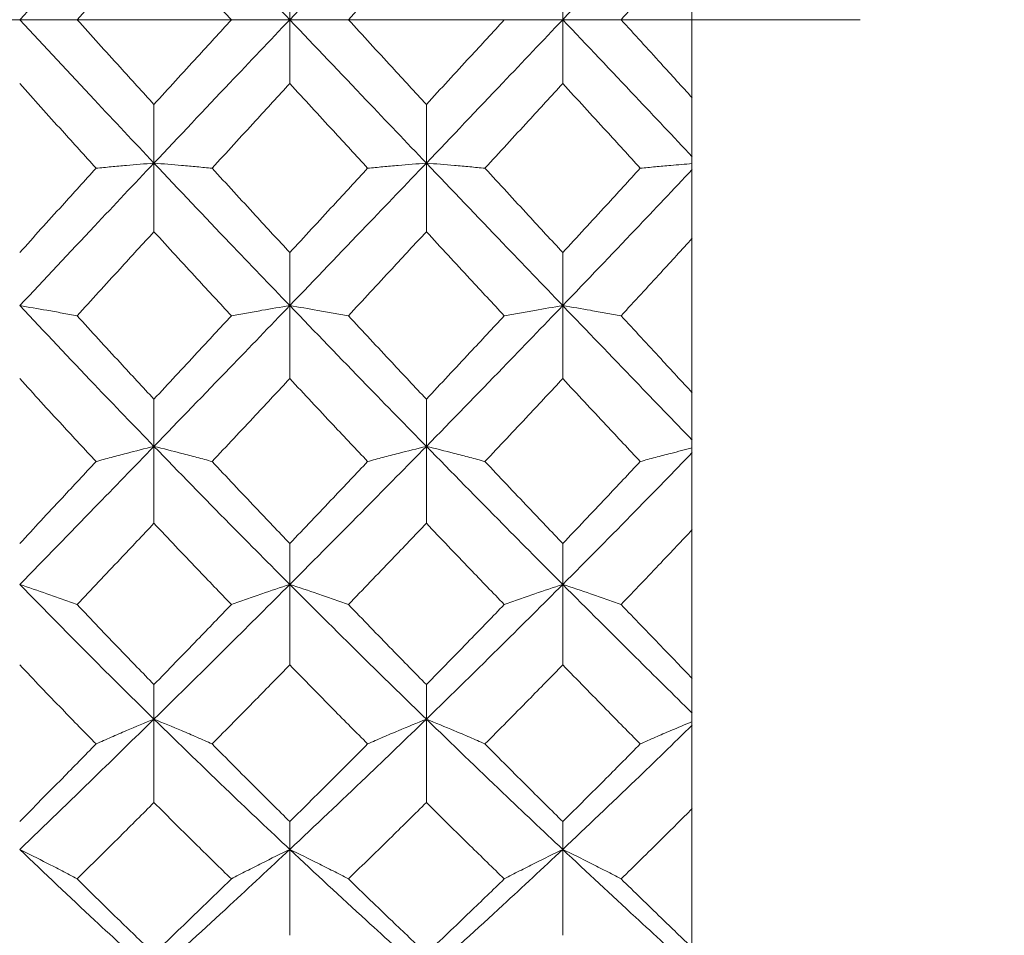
# Model space of a CAD drawing. Header units: inches. Extents: x 1.4 to 30, y 0.7 to 21.5.
# Tile 86 of 93: x 22.645 to 22.873, y 10.901 to 11.112. Entities that reach past the tile are written whole.
import ezdxf

# ---------------------------------------------------------------- set-up
doc = ezdxf.new("R2010")
doc.units = ezdxf.units.IN
doc.header["$MEASUREMENT"] = 0
doc.linetypes.add('CENTERX2', pattern=[0.8, 0.5, -0.1, 0.1, -0.1])

msp = doc.modelspace()

# ---------------------------------------------------------------- linework, layer by layer
at = {"color": 7, "linetype": 'Continuous', "lineweight": 15}
for p, q in [((22.80041, 11.13024), (22.80041, 11.09414)), ((22.70749, 11.1122), (22.70749, 11.12695)), ((22.7706, 11.1122), (22.7706, 11.12695)), ((22.70749, 11.1122), (22.70749, 11.09745)), ((22.7706, 11.1122), (22.7706, 11.09745)), ((22.67609, 11.07905), (22.67609, 11.0926)), ((22.73906, 11.07905), (22.73906, 11.0926)), ((22.80041, 11.06464), (22.80041, 11.09414)), ((22.67609, 11.07905), (22.67609, 11.06319)), ((22.73906, 11.07905), (22.73906, 11.06319)), ((22.80041, 11.06474), (22.80041, 11.06164)), ((22.80041, 11.06164), (22.80041, 11.02598)), ((22.70749, 11.04611), (22.70749, 11.05837)), ((22.7706, 11.04611), (22.7706, 11.05837)), ((22.70749, 11.04611), (22.70749, 11.02923)), ((22.7706, 11.04611), (22.7706, 11.02923)), ((22.67609, 11.01357), (22.67609, 11.02447)), ((22.73906, 11.01357), (22.73906, 11.02447)), ((22.80041, 10.99719), (22.80041, 11.02598)), ((22.67609, 11.01357), (22.67609, 10.99578)), ((22.73906, 11.01357), (22.73906, 10.99578)), ((22.80041, 10.99729), (22.80041, 10.99428)), ((22.80041, 10.99428), (22.80041, 10.95995)), ((22.70749, 10.98164), (22.70749, 10.99111)), ((22.7706, 10.98164), (22.7706, 10.99111)), ((22.70749, 10.98164), (22.70749, 10.96305)), ((22.7706, 10.98164), (22.7706, 10.96305)), ((22.67609, 10.95052), (22.67609, 10.9585)), ((22.73906, 10.95052), (22.73906, 10.9585)), ((22.80041, 10.93257), (22.80041, 10.95995)), ((22.67609, 10.95052), (22.67609, 10.93124)), ((22.73906, 10.95052), (22.73906, 10.93124)), ((22.80041, 10.93267), (22.80041, 10.92982)), ((22.80041, 10.92982), (22.80041, 10.89766)), ((22.70749, 10.92039), (22.70749, 10.92684)), ((22.7706, 10.92039), (22.7706, 10.92684)), ((22.70749, 10.92039), (22.70749, 10.90055)), ((22.7706, 10.92039), (22.7706, 10.90055))]:
    msp.add_line(p, q, dxfattribs=at)
at = {"color": 7, "linetype": 'CENTERX2', "lineweight": 0}
msp.add_line((24.43935, 11.1122), (16.21056, 11.1122), dxfattribs=at)
at = {"color": 7, "linetype": 'Continuous', "lineweight": 15}
for points, knots in [([(22.64505, 11.1122), (22.65081, 11.11839), (22.66113, 11.12948), (22.67151, 11.14049), (22.67609, 11.14535)], [0, 0, 0, 0, 0.5582656, 1, 1, 1, 1]), ([(22.67609, 11.14535), (22.68193, 11.13917), (22.69238, 11.12812), (22.70287, 11.11707), (22.70749, 11.1122)], [0, 0, 0, 0, 0.559005, 1, 1, 1, 1]), ([(22.70749, 11.1122), (22.71338, 11.11839), (22.7239, 11.12946), (22.73442, 11.14049), (22.73906, 11.14535)], [0, 0, 0, 0, 0.559746, 1, 1, 1, 1]), ([(22.7706, 11.1122), (22.77621, 11.11812), (22.78621, 11.12868), (22.79617, 11.13925), (22.80054, 11.14389)], [0, 0, 0, 0, 0.561157, 1, 1, 1, 1]), ([(22.65832, 11.1122), (22.66163, 11.11586), (22.66754, 11.1224), (22.67347, 11.12893), (22.67609, 11.1318)], [0, 0, 0, 0, 0.559115, 1, 1, 1, 1]), ([(22.67609, 11.1318), (22.67942, 11.12814), (22.68538, 11.12161), (22.69135, 11.11508), (22.69398, 11.1122)], [0, 0, 0, 0, 0.559351, 1, 1, 1, 1]), ([(22.72104, 11.1122), (22.7244, 11.11586), (22.73041, 11.1224), (22.73641, 11.12893), (22.73906, 11.1318)], [0, 0, 0, 0, 0.559944, 1, 1, 1, 1]), ([(22.78408, 11.1122), (22.78716, 11.11558), (22.79265, 11.1216), (22.79813, 11.12763), (22.80053, 11.13028)], [0, 0, 0, 0, 0.560705, 1, 1, 1, 1]), ([(22.65832, 11.1122), (22.65717, 11.1122), (22.65486, 11.1122), (22.65046, 11.1122), (22.64715, 11.1122), (22.64505, 11.1122)], [0, 0, 0, 0, 0.267081, 0.534161, 1, 1, 1, 1]), ([(22.64505, 11.1122), (22.65081, 11.10601), (22.66113, 11.09492), (22.67151, 11.08391), (22.67609, 11.07905)], [0, 0, 0, 0, 0.558266, 1, 1, 1, 1]), ([(22.65832, 11.1122), (22.66163, 11.10854), (22.66754, 11.102), (22.67347, 11.09547), (22.67609, 11.0926)], [0, 0, 0, 0, 0.559115, 1, 1, 1, 1]), ([(22.67609, 11.07905), (22.68193, 11.08523), (22.69238, 11.09628), (22.70287, 11.10733), (22.70749, 11.1122)], [0, 0, 0, 0, 0.559005, 1, 1, 1, 1]), ([(22.67609, 11.0926), (22.67942, 11.09626), (22.68538, 11.10279), (22.69135, 11.10932), (22.69398, 11.1122)], [0, 0, 0, 0, 0.559351, 1, 1, 1, 1]), ([(22.69398, 11.1122), (22.69514, 11.1122), (22.69747, 11.1122), (22.70195, 11.1122), (22.70533, 11.1122), (22.70749, 11.1122)], [0, 0, 0, 0, 0.264936, 0.529872, 1, 1, 1, 1]), ([(22.72104, 11.1122), (22.71987, 11.1122), (22.71753, 11.1122), (22.71305, 11.1122), (22.70966, 11.1122), (22.70749, 11.1122)], [0, 0, 0, 0, 0.264668, 0.529335, 1, 1, 1, 1]), ([(22.70749, 11.1122), (22.71338, 11.10601), (22.7239, 11.09494), (22.73442, 11.08391), (22.73906, 11.07905)], [0, 0, 0, 0, 0.559746, 1, 1, 1, 1]), ([(22.72104, 11.1122), (22.7244, 11.10854), (22.73041, 11.102), (22.73641, 11.09547), (22.73906, 11.0926)], [0, 0, 0, 0, 0.559944, 1, 1, 1, 1]), ([(22.73906, 11.07905), (22.74495, 11.08523), (22.75548, 11.09626), (22.76598, 11.10733), (22.7706, 11.1122)], [0, 0, 0, 0, 0.560487, 1, 1, 1, 1]), ([(22.73906, 11.0926), (22.74242, 11.09626), (22.74843, 11.10279), (22.75443, 11.10932), (22.75707, 11.1122)], [0, 0, 0, 0, 0.560181, 1, 1, 1, 1]), ([(22.75707, 11.1122), (22.75824, 11.1122), (22.76057, 11.1122), (22.76505, 11.1122), (22.76843, 11.1122), (22.7706, 11.1122)], [0, 0, 0, 0, 0.264833, 0.529665, 1, 1, 1, 1]), ([(22.7706, 11.1122), (22.77621, 11.10628), (22.78621, 11.09572), (22.79617, 11.08515), (22.80054, 11.08051)], [0, 0, 0, 0, 0.561157, 1, 1, 1, 1]), ([(22.78408, 11.1122), (22.78292, 11.1122), (22.78059, 11.1122), (22.77613, 11.1122), (22.77275, 11.1122), (22.7706, 11.1122)], [0, 0, 0, 0, 0.265191, 0.530381, 1, 1, 1, 1]), ([(22.78408, 11.1122), (22.78716, 11.10882), (22.79265, 11.1028), (22.79813, 11.09677), (22.80053, 11.09412)], [0, 0, 0, 0, 0.560705, 1, 1, 1, 1]), ([(22.64505, 11.09745), (22.64833, 11.09379), (22.65421, 11.08725), (22.66011, 11.08074), (22.66271, 11.07787)], [0, 0, 0, 0, 0.558937, 1, 1, 1, 1]), ([(22.68954, 11.07787), (22.69288, 11.08152), (22.69886, 11.08805), (22.70485, 11.09457), (22.70749, 11.09745)], [0, 0, 0, 0, 0.559529, 1, 1, 1, 1]), ([(22.70749, 11.09745), (22.71085, 11.09379), (22.71685, 11.08726), (22.72285, 11.08074), (22.72549, 11.07787)], [0, 0, 0, 0, 0.559766, 1, 1, 1, 1]), ([(22.75261, 11.07787), (22.75597, 11.08153), (22.76197, 11.08804), (22.76796, 11.09458), (22.7706, 11.09745)], [0, 0, 0, 0, 0.56036, 1, 1, 1, 1]), ([(22.7706, 11.09745), (22.77395, 11.09379), (22.77992, 11.08727), (22.78589, 11.08074), (22.78851, 11.07787)], [0, 0, 0, 0, 0.560596, 1, 1, 1, 1]), ([(22.64505, 11.04611), (22.65081, 11.05223), (22.66113, 11.0632), (22.67151, 11.0742), (22.67609, 11.07905)], [0, 0, 0, 0, 0.558266, 1, 1, 1, 1]), ([(22.66271, 11.07787), (22.66386, 11.07798), (22.66618, 11.07819), (22.67061, 11.07859), (22.67396, 11.07887), (22.67609, 11.07905)], [0, 0, 0, 0, 0.266089, 0.532178, 1, 1, 1, 1]), ([(22.68954, 11.07787), (22.68838, 11.07798), (22.68605, 11.07819), (22.68159, 11.07859), (22.67823, 11.07887), (22.67609, 11.07905)], [0, 0, 0, 0, 0.265507, 0.531014, 1, 1, 1, 1]), ([(22.67609, 11.07905), (22.68193, 11.07288), (22.69238, 11.06185), (22.70287, 11.05092), (22.70749, 11.04611)], [0, 0, 0, 0, 0.559005, 1, 1, 1, 1]), ([(22.70749, 11.04611), (22.71338, 11.05224), (22.7239, 11.06318), (22.73442, 11.0742), (22.73906, 11.07905)], [0, 0, 0, 0, 0.559746, 1, 1, 1, 1]), ([(22.72549, 11.07787), (22.72666, 11.07798), (22.729, 11.07819), (22.73349, 11.07859), (22.73688, 11.07887), (22.73906, 11.07905)], [0, 0, 0, 0, 0.264517, 0.529035, 1, 1, 1, 1]), ([(22.75261, 11.07787), (22.75145, 11.07798), (22.74911, 11.07819), (22.74462, 11.07859), (22.74123, 11.07887), (22.73906, 11.07905)], [0, 0, 0, 0, 0.264562, 0.529124, 1, 1, 1, 1]), ([(22.73906, 11.07905), (22.74495, 11.07288), (22.75548, 11.06187), (22.76598, 11.05092), (22.7706, 11.04611)], [0, 0, 0, 0, 0.560487, 1, 1, 1, 1]), ([(22.78851, 11.07787), (22.78967, 11.07798), (22.79199, 11.07819), (22.79599, 11.07855), (22.79888, 11.07879), (22.80055, 11.07894)], [0, 0, 0, 0, 0.295125, 0.59025, 1, 1, 1, 1]), ([(22.64505, 11.05837), (22.64833, 11.062), (22.65421, 11.0685), (22.66011, 11.07501), (22.66271, 11.07787)], [0, 0, 0, 0, 0.558937, 1, 1, 1, 1]), ([(22.68954, 11.07787), (22.69288, 11.07423), (22.69886, 11.06771), (22.70485, 11.06123), (22.70749, 11.05837)], [0, 0, 0, 0, 0.559529, 1, 1, 1, 1]), ([(22.70749, 11.05837), (22.71085, 11.062), (22.71685, 11.0685), (22.72285, 11.07501), (22.72549, 11.07787)], [0, 0, 0, 0, 0.559766, 1, 1, 1, 1]), ([(22.75261, 11.07787), (22.75597, 11.07423), (22.76197, 11.06772), (22.76796, 11.06122), (22.7706, 11.05837)], [0, 0, 0, 0, 0.56036, 1, 1, 1, 1]), ([(22.7706, 11.05837), (22.77395, 11.062), (22.77992, 11.06849), (22.78589, 11.07501), (22.78851, 11.07787)], [0, 0, 0, 0, 0.560596, 1, 1, 1, 1]), ([(22.7706, 11.04611), (22.77621, 11.05197), (22.78621, 11.06241), (22.79617, 11.07296), (22.80054, 11.07759)], [0, 0, 0, 0, 0.561157, 1, 1, 1, 1]), ([(22.65832, 11.04376), (22.66163, 11.04738), (22.66754, 11.05385), (22.67347, 11.06033), (22.67609, 11.06319)], [0, 0, 0, 0, 0.559115, 1, 1, 1, 1]), ([(22.67609, 11.06319), (22.67942, 11.05955), (22.68538, 11.05306), (22.69135, 11.0466), (22.69398, 11.04376)], [0, 0, 0, 0, 0.559351, 1, 1, 1, 1]), ([(22.72104, 11.04376), (22.7244, 11.04738), (22.73041, 11.05384), (22.73641, 11.06033), (22.73906, 11.06319)], [0, 0, 0, 0, 0.5599442, 1, 1, 1, 1]), ([(22.73906, 11.06319), (22.74242, 11.05955), (22.74843, 11.05306), (22.75443, 11.0466), (22.75707, 11.04376)], [0, 0, 0, 0, 0.560181, 1, 1, 1, 1]), ([(22.78408, 11.04376), (22.78716, 11.0471), (22.79265, 11.05305), (22.79813, 11.05904), (22.80053, 11.06168)], [0, 0, 0, 0, 0.560705, 1, 1, 1, 1]), ([(22.65832, 11.04376), (22.65717, 11.04397), (22.65486, 11.0444), (22.65046, 11.04518), (22.64715, 11.04575), (22.64505, 11.04611)], [0, 0, 0, 0, 0.267081, 0.534161, 1, 1, 1, 1]), ([(22.64505, 11.04611), (22.65081, 11.04), (22.66113, 11.02907), (22.67151, 11.01832), (22.67609, 11.01357)], [0, 0, 0, 0, 0.558266, 1, 1, 1, 1]), ([(22.67609, 11.01357), (22.68193, 11.01961), (22.69238, 11.03041), (22.70287, 11.0413), (22.70749, 11.04611)], [0, 0, 0, 0, 0.559005, 1, 1, 1, 1]), ([(22.69398, 11.04376), (22.69514, 11.04397), (22.69747, 11.04439), (22.70195, 11.04518), (22.70533, 11.04575), (22.70749, 11.04611)], [0, 0, 0, 0, 0.264936, 0.529872, 1, 1, 1, 1]), ([(22.72104, 11.04376), (22.71987, 11.04397), (22.71753, 11.04439), (22.71305, 11.04518), (22.70966, 11.04574), (22.70749, 11.04611)], [0, 0, 0, 0, 0.264668, 0.529335, 1, 1, 1, 1]), ([(22.70749, 11.04611), (22.71338, 11.04), (22.7239, 11.02909), (22.73442, 11.01831), (22.73906, 11.01357)], [0, 0, 0, 0, 0.559746, 1, 1, 1, 1]), ([(22.73906, 11.01357), (22.74495, 11.01961), (22.75548, 11.03039), (22.76598, 11.04131), (22.7706, 11.04611)], [0, 0, 0, 0, 0.560487, 1, 1, 1, 1]), ([(22.75707, 11.04376), (22.75824, 11.04397), (22.76057, 11.04439), (22.76505, 11.04518), (22.76843, 11.04574), (22.7706, 11.04611)], [0, 0, 0, 0, 0.264833, 0.529665, 1, 1, 1, 1]), ([(22.78408, 11.04376), (22.78292, 11.04397), (22.78059, 11.04439), (22.77613, 11.04518), (22.77275, 11.04575), (22.7706, 11.04611)], [0, 0, 0, 0, 0.265191, 0.530381, 1, 1, 1, 1]), ([(22.7706, 11.04611), (22.77621, 11.04027), (22.78621, 11.02986), (22.79617, 11.01953), (22.80054, 11.015)], [0, 0, 0, 0, 0.561157, 1, 1, 1, 1]), ([(22.65832, 11.04376), (22.66163, 11.04015), (22.66754, 11.03369), (22.67347, 11.02729), (22.67609, 11.02447)], [0, 0, 0, 0, 0.559115, 1, 1, 1, 1]), ([(22.67609, 11.02447), (22.67942, 11.02806), (22.68538, 11.03448), (22.69135, 11.04092), (22.69398, 11.04376)], [0, 0, 0, 0, 0.5593508, 1, 1, 1, 1]), ([(22.72104, 11.04376), (22.7244, 11.04015), (22.73041, 11.0337), (22.73641, 11.02729), (22.73906, 11.02447)], [0, 0, 0, 0, 0.559944, 1, 1, 1, 1]), ([(22.73906, 11.02447), (22.74242, 11.02806), (22.74843, 11.03447), (22.75443, 11.04092), (22.75707, 11.04376)], [0, 0, 0, 0, 0.560181, 1, 1, 1, 1]), ([(22.78408, 11.04376), (22.78716, 11.04043), (22.79265, 11.03448), (22.79813, 11.02856), (22.80053, 11.02596)], [0, 0, 0, 0, 0.560705, 1, 1, 1, 1]), ([(22.64505, 11.02923), (22.64833, 11.02564), (22.65421, 11.01922), (22.66011, 11.01287), (22.66271, 11.01007)], [0, 0, 0, 0, 0.558937, 1, 1, 1, 1]), ([(22.68954, 11.01007), (22.69288, 11.01363), (22.69886, 11.02), (22.70485, 11.02641), (22.70749, 11.02923)], [0, 0, 0, 0, 0.559529, 1, 1, 1, 1]), ([(22.70749, 11.02923), (22.71085, 11.02564), (22.71685, 11.01923), (22.72285, 11.01287), (22.72549, 11.01007)], [0, 0, 0, 0, 0.559766, 1, 1, 1, 1]), ([(22.75261, 11.01007), (22.75597, 11.01363), (22.76197, 11.01999), (22.76796, 11.02641), (22.7706, 11.02923)], [0, 0, 0, 0, 0.56036, 1, 1, 1, 1]), ([(22.7706, 11.02923), (22.77395, 11.02564), (22.77992, 11.01923), (22.78589, 11.01287), (22.78851, 11.01007)], [0, 0, 0, 0, 0.560596, 1, 1, 1, 1]), ([(22.64505, 10.98164), (22.65081, 10.98755), (22.66113, 10.99813), (22.67151, 11.00884), (22.67609, 11.01357)], [0, 0, 0, 0, 0.558266, 1, 1, 1, 1]), ([(22.66271, 11.01007), (22.66386, 11.01038), (22.66618, 11.01102), (22.67061, 11.01219), (22.67396, 11.01303), (22.67609, 11.01357)], [0, 0, 0, 0, 0.266089, 0.532178, 1, 1, 1, 1]), ([(22.68954, 11.01007), (22.68838, 11.01038), (22.68605, 11.01101), (22.68159, 11.01219), (22.67823, 11.01303), (22.67609, 11.01357)], [0, 0, 0, 0, 0.265507, 0.531014, 1, 1, 1, 1]), ([(22.67609, 11.01357), (22.68193, 11.00756), (22.69238, 10.99682), (22.70287, 10.98629), (22.70749, 10.98164)], [0, 0, 0, 0, 0.559005, 1, 1, 1, 1]), ([(22.70749, 10.98164), (22.71338, 10.98755), (22.7239, 10.99812), (22.73442, 11.00885), (22.73906, 11.01357)], [0, 0, 0, 0, 0.559746, 1, 1, 1, 1]), ([(22.72549, 11.01007), (22.72666, 11.01038), (22.729, 11.01101), (22.73349, 11.01218), (22.73688, 11.01303), (22.73906, 11.01357)], [0, 0, 0, 0, 0.264517, 0.529035, 1, 1, 1, 1]), ([(22.75261, 11.01007), (22.75145, 11.01038), (22.74911, 11.01101), (22.74462, 11.01219), (22.74123, 11.01303), (22.73906, 11.01357)], [0, 0, 0, 0, 0.264562, 0.529124, 1, 1, 1, 1]), ([(22.73906, 11.01357), (22.74495, 11.00756), (22.75548, 10.99684), (22.76598, 10.98628), (22.7706, 10.98164)], [0, 0, 0, 0, 0.560487, 1, 1, 1, 1]), ([(22.78851, 11.01007), (22.78967, 11.01038), (22.79199, 11.01102), (22.79599, 11.01207), (22.79888, 11.0128), (22.80055, 11.01323)], [0, 0, 0, 0, 0.295125, 0.59025, 1, 1, 1, 1]), ([(22.7706, 10.98164), (22.77621, 10.98729), (22.78621, 10.99737), (22.79617, 11.00764), (22.80054, 11.01214)], [0, 0, 0, 0, 0.561157, 1, 1, 1, 1]), ([(22.64505, 10.99111), (22.64833, 10.99463), (22.65421, 11.00093), (22.66011, 11.00727), (22.66271, 11.01007)], [0, 0, 0, 0, 0.558937, 1, 1, 1, 1]), ([(22.68954, 11.01007), (22.69288, 11.00651), (22.69886, 11.00016), (22.70485, 10.99388), (22.70749, 10.99111)], [0, 0, 0, 0, 0.559529, 1, 1, 1, 1]), ([(22.70749, 10.99111), (22.71085, 10.99463), (22.71685, 11.00093), (22.72285, 11.00727), (22.72549, 11.01007)], [0, 0, 0, 0, 0.559766, 1, 1, 1, 1]), ([(22.75261, 11.01007), (22.75597, 11.00651), (22.76197, 11.00017), (22.76796, 10.99388), (22.7706, 10.99111)], [0, 0, 0, 0, 0.56036, 1, 1, 1, 1]), ([(22.7706, 10.99111), (22.77395, 10.99464), (22.77992, 11.00092), (22.78589, 11.00728), (22.78851, 11.01007)], [0, 0, 0, 0, 0.5605962, 1, 1, 1, 1]), ([(22.65832, 10.97701), (22.66163, 10.98049), (22.66754, 10.98673), (22.67347, 10.99301), (22.67609, 10.99578)], [0, 0, 0, 0, 0.559115, 1, 1, 1, 1]), ([(22.67609, 10.99578), (22.67942, 10.99226), (22.68538, 10.98597), (22.69135, 10.97975), (22.69398, 10.97701)], [0, 0, 0, 0, 0.5593508, 1, 1, 1, 1]), ([(22.72104, 10.97701), (22.7244, 10.98049), (22.73041, 10.98672), (22.73641, 10.99301), (22.73906, 10.99578)], [0, 0, 0, 0, 0.559944, 1, 1, 1, 1]), ([(22.73906, 10.99578), (22.74242, 10.99226), (22.74843, 10.98597), (22.75443, 10.97974), (22.75707, 10.97701)], [0, 0, 0, 0, 0.560181, 1, 1, 1, 1]), ([(22.78408, 10.97701), (22.78716, 10.98022), (22.79265, 10.98596), (22.79813, 10.99177), (22.80053, 10.99432)], [0, 0, 0, 0, 0.560705, 1, 1, 1, 1]), ([(22.65832, 10.97701), (22.65717, 10.97742), (22.65486, 10.97826), (22.65046, 10.97982), (22.64715, 10.98093), (22.64505, 10.98164)], [0, 0, 0, 0, 0.267081, 0.534161, 1, 1, 1, 1]), ([(22.64505, 10.98164), (22.65081, 10.97577), (22.66113, 10.96526), (22.67151, 10.95503), (22.67609, 10.95052)], [0, 0, 0, 0, 0.558266, 1, 1, 1, 1]), ([(22.67609, 10.95052), (22.68193, 10.95626), (22.69238, 10.96655), (22.70287, 10.97702), (22.70749, 10.98164)], [0, 0, 0, 0, 0.559005, 1, 1, 1, 1]), ([(22.69398, 10.97701), (22.69514, 10.97742), (22.69747, 10.97826), (22.70195, 10.97981), (22.70533, 10.98093), (22.70749, 10.98164)], [0, 0, 0, 0, 0.264936, 0.529872, 1, 1, 1, 1]), ([(22.72104, 10.97701), (22.71987, 10.97742), (22.71753, 10.97825), (22.71305, 10.97981), (22.70966, 10.98093), (22.70749, 10.98164)], [0, 0, 0, 0, 0.264668, 0.529335, 1, 1, 1, 1]), ([(22.70749, 10.98164), (22.71338, 10.97577), (22.7239, 10.96528), (22.73442, 10.95503), (22.73906, 10.95052)], [0, 0, 0, 0, 0.559746, 1, 1, 1, 1]), ([(22.73906, 10.95052), (22.74495, 10.95627), (22.75548, 10.96653), (22.76598, 10.97703), (22.7706, 10.98164)], [0, 0, 0, 0, 0.560487, 1, 1, 1, 1]), ([(22.75707, 10.97701), (22.75824, 10.97742), (22.76057, 10.97826), (22.76505, 10.97981), (22.76843, 10.98093), (22.7706, 10.98164)], [0, 0, 0, 0, 0.264833, 0.529665, 1, 1, 1, 1]), ([(22.78408, 10.97701), (22.78292, 10.97742), (22.78059, 10.97826), (22.77613, 10.97981), (22.77275, 10.98093), (22.7706, 10.98164)], [0, 0, 0, 0, 0.265191, 0.530381, 1, 1, 1, 1]), ([(22.7706, 10.98164), (22.77621, 10.97603), (22.78621, 10.96602), (22.79617, 10.95619), (22.80054, 10.95187)], [0, 0, 0, 0, 0.561157, 1, 1, 1, 1]), ([(22.65832, 10.97701), (22.66163, 10.97353), (22.66754, 10.96732), (22.67347, 10.9612), (22.67609, 10.9585)], [0, 0, 0, 0, 0.559115, 1, 1, 1, 1]), ([(22.67609, 10.9585), (22.67942, 10.96193), (22.68538, 10.96807), (22.69135, 10.97427), (22.69398, 10.97701)], [0, 0, 0, 0, 0.5593508, 1, 1, 1, 1]), ([(22.72104, 10.97701), (22.7244, 10.97353), (22.73041, 10.96733), (22.73641, 10.9612), (22.73906, 10.9585)], [0, 0, 0, 0, 0.559944, 1, 1, 1, 1]), ([(22.73906, 10.9585), (22.74242, 10.96193), (22.74843, 10.96807), (22.75443, 10.97427), (22.75707, 10.97701)], [0, 0, 0, 0, 0.560181, 1, 1, 1, 1]), ([(22.78408, 10.97701), (22.78716, 10.9738), (22.79265, 10.96808), (22.79813, 10.96241), (22.80053, 10.95992)], [0, 0, 0, 0, 0.560705, 1, 1, 1, 1]), ([(22.64505, 10.96305), (22.64833, 10.95962), (22.65421, 10.95348), (22.66011, 10.94744), (22.66271, 10.94478)], [0, 0, 0, 0, 0.5589371, 1, 1, 1, 1]), ([(22.68954, 10.94478), (22.69288, 10.94817), (22.69886, 10.95422), (22.70485, 10.96035), (22.70749, 10.96305)], [0, 0, 0, 0, 0.559529, 1, 1, 1, 1]), ([(22.70749, 10.96305), (22.71085, 10.95962), (22.71685, 10.95349), (22.72285, 10.94744), (22.72549, 10.94478)], [0, 0, 0, 0, 0.559766, 1, 1, 1, 1]), ([(22.75261, 10.94478), (22.75597, 10.94817), (22.76197, 10.95422), (22.76796, 10.96035), (22.7706, 10.96305)], [0, 0, 0, 0, 0.56036, 1, 1, 1, 1]), ([(22.7706, 10.96305), (22.77395, 10.95962), (22.77992, 10.95349), (22.78589, 10.94744), (22.78851, 10.94478)], [0, 0, 0, 0, 0.560596, 1, 1, 1, 1]), ([(22.64505, 10.92039), (22.65081, 10.92594), (22.66113, 10.93587), (22.67151, 10.94603), (22.67609, 10.95052)], [0, 0, 0, 0, 0.558266, 1, 1, 1, 1]), ([(22.66271, 10.94478), (22.66386, 10.9453), (22.66618, 10.94633), (22.67061, 10.94826), (22.67396, 10.94964), (22.67609, 10.95052)], [0, 0, 0, 0, 0.266089, 0.532178, 1, 1, 1, 1]), ([(22.68954, 10.94478), (22.68838, 10.94529), (22.68605, 10.94633), (22.68159, 10.94825), (22.67823, 10.94963), (22.67609, 10.95052)], [0, 0, 0, 0, 0.265507, 0.531014, 1, 1, 1, 1]), ([(22.67609, 10.95052), (22.68193, 10.94482), (22.69238, 10.93463), (22.70287, 10.92475), (22.70749, 10.92039)], [0, 0, 0, 0, 0.559005, 1, 1, 1, 1]), ([(22.70749, 10.92039), (22.71338, 10.92594), (22.7239, 10.93585), (22.73442, 10.94603), (22.73906, 10.95052)], [0, 0, 0, 0, 0.559746, 1, 1, 1, 1]), ([(22.72549, 10.94478), (22.72666, 10.94529), (22.729, 10.94632), (22.73349, 10.94825), (22.73688, 10.94963), (22.73906, 10.95052)], [0, 0, 0, 0, 0.264517, 0.529035, 1, 1, 1, 1]), ([(22.75261, 10.94478), (22.75145, 10.94529), (22.74911, 10.94632), (22.74462, 10.94825), (22.74123, 10.94963), (22.73906, 10.95052)], [0, 0, 0, 0, 0.264562, 0.529124, 1, 1, 1, 1]), ([(22.73906, 10.95052), (22.74495, 10.94482), (22.75548, 10.93465), (22.76598, 10.92474), (22.7706, 10.92039)], [0, 0, 0, 0, 0.560487, 1, 1, 1, 1]), ([(22.7706, 10.92039), (22.77621, 10.9257), (22.78621, 10.93515), (22.79617, 10.94489), (22.80054, 10.94916)], [0, 0, 0, 0, 0.561157, 1, 1, 1, 1]), ([(22.78851, 10.94478), (22.78967, 10.94529), (22.79199, 10.94633), (22.79599, 10.94806), (22.79888, 10.94926), (22.80055, 10.94996)], [0, 0, 0, 0, 0.2951247, 0.5902496, 1, 1, 1, 1]), ([(22.64505, 10.92684), (22.64833, 10.93016), (22.65421, 10.93611), (22.66011, 10.94212), (22.66271, 10.94478)], [0, 0, 0, 0, 0.5589371, 1, 1, 1, 1]), ([(22.68954, 10.94478), (22.69288, 10.9414), (22.69886, 10.93538), (22.70485, 10.92945), (22.70749, 10.92684)], [0, 0, 0, 0, 0.5595289, 1, 1, 1, 1]), ([(22.70749, 10.92684), (22.71085, 10.93016), (22.71685, 10.9361), (22.72285, 10.94212), (22.72549, 10.94478)], [0, 0, 0, 0, 0.559766, 1, 1, 1, 1]), ([(22.75261, 10.94478), (22.75597, 10.9414), (22.76197, 10.93538), (22.76796, 10.92945), (22.7706, 10.92684)], [0, 0, 0, 0, 0.56036, 1, 1, 1, 1]), ([(22.7706, 10.92684), (22.77395, 10.93016), (22.77992, 10.93609), (22.78589, 10.94213), (22.78851, 10.94478)], [0, 0, 0, 0, 0.5605962, 1, 1, 1, 1]), ([(22.65832, 10.91358), (22.66163, 10.91685), (22.66754, 10.9227), (22.67347, 10.92863), (22.67609, 10.93124)], [0, 0, 0, 0, 0.559115, 1, 1, 1, 1]), ([(22.67609, 10.93124), (22.67942, 10.92792), (22.68538, 10.92198), (22.69135, 10.91615), (22.69398, 10.91358)], [0, 0, 0, 0, 0.559351, 1, 1, 1, 1]), ([(22.72104, 10.91358), (22.7244, 10.91685), (22.73041, 10.92269), (22.73641, 10.92863), (22.73906, 10.93124)], [0, 0, 0, 0, 0.559944, 1, 1, 1, 1]), ([(22.73906, 10.93124), (22.74242, 10.92792), (22.74843, 10.92199), (22.75443, 10.91615), (22.75707, 10.91358)], [0, 0, 0, 0, 0.560181, 1, 1, 1, 1]), ([(22.78408, 10.91358), (22.78716, 10.9166), (22.79265, 10.92198), (22.79813, 10.92745), (22.80053, 10.92986)], [0, 0, 0, 0, 0.560705, 1, 1, 1, 1]), ([(22.65832, 10.91358), (22.65717, 10.9142), (22.65486, 10.91543), (22.65046, 10.91771), (22.64715, 10.91935), (22.64505, 10.92039)], [0, 0, 0, 0, 0.267081, 0.534161, 1, 1, 1, 1]), ([(22.64505, 10.92039), (22.65081, 10.9149), (22.66113, 10.90508), (22.67151, 10.89562), (22.67609, 10.89144)], [0, 0, 0, 0, 0.558266, 1, 1, 1, 1]), ([(22.67609, 10.89144), (22.68193, 10.89676), (22.69238, 10.90627), (22.70287, 10.91607), (22.70749, 10.92039)], [0, 0, 0, 0, 0.559005, 1, 1, 1, 1]), ([(22.69398, 10.91358), (22.69514, 10.91419), (22.69747, 10.91542), (22.70195, 10.9177), (22.70533, 10.91934), (22.70749, 10.92039)], [0, 0, 0, 0, 0.264936, 0.529872, 1, 1, 1, 1]), ([(22.72104, 10.91358), (22.71987, 10.91419), (22.71753, 10.91542), (22.71305, 10.9177), (22.70966, 10.91934), (22.70749, 10.92039)], [0, 0, 0, 0, 0.264668, 0.529335, 1, 1, 1, 1]), ([(22.70749, 10.92039), (22.71338, 10.9149), (22.7239, 10.9051), (22.73442, 10.89562), (22.73906, 10.89144)], [0, 0, 0, 0, 0.559746, 1, 1, 1, 1]), ([(22.73906, 10.89144), (22.74495, 10.89676), (22.75548, 10.90625), (22.76598, 10.91607), (22.7706, 10.92039)], [0, 0, 0, 0, 0.560487, 1, 1, 1, 1]), ([(22.75707, 10.91358), (22.75824, 10.91419), (22.76057, 10.91542), (22.76505, 10.9177), (22.76843, 10.91934), (22.7706, 10.92039)], [0, 0, 0, 0, 0.264833, 0.529665, 1, 1, 1, 1]), ([(22.78408, 10.91358), (22.78292, 10.91419), (22.78059, 10.91542), (22.77613, 10.9177), (22.77275, 10.91934), (22.7706, 10.92039)], [0, 0, 0, 0, 0.265191, 0.530381, 1, 1, 1, 1]), ([(22.7706, 10.92039), (22.77621, 10.91514), (22.78621, 10.90578), (22.79617, 10.89669), (22.80054, 10.8927)], [0, 0, 0, 0, 0.561157, 1, 1, 1, 1]), ([(22.65832, 10.91358), (22.66163, 10.91033), (22.66754, 10.90452), (22.67347, 10.89882), (22.67609, 10.89631)], [0, 0, 0, 0, 0.559115, 1, 1, 1, 1]), ([(22.67609, 10.89631), (22.67942, 10.89951), (22.68538, 10.90522), (22.69135, 10.91102), (22.69398, 10.91358)], [0, 0, 0, 0, 0.559351, 1, 1, 1, 1]), ([(22.72104, 10.91358), (22.7244, 10.91033), (22.73041, 10.90452), (22.73641, 10.89882), (22.73906, 10.89631)], [0, 0, 0, 0, 0.559944, 1, 1, 1, 1]), ([(22.73906, 10.89631), (22.74242, 10.89951), (22.74843, 10.90521), (22.75443, 10.91102), (22.75707, 10.91358)], [0, 0, 0, 0, 0.5601813, 1, 1, 1, 1]), ([(22.78408, 10.91358), (22.78716, 10.91058), (22.79265, 10.90523), (22.79813, 10.89996), (22.80053, 10.89764)], [0, 0, 0, 0, 0.560705, 1, 1, 1, 1])]:
    msp.add_open_spline(points, degree=3, knots=knots, dxfattribs=at)

doc.saveas('drawing.dxf')
